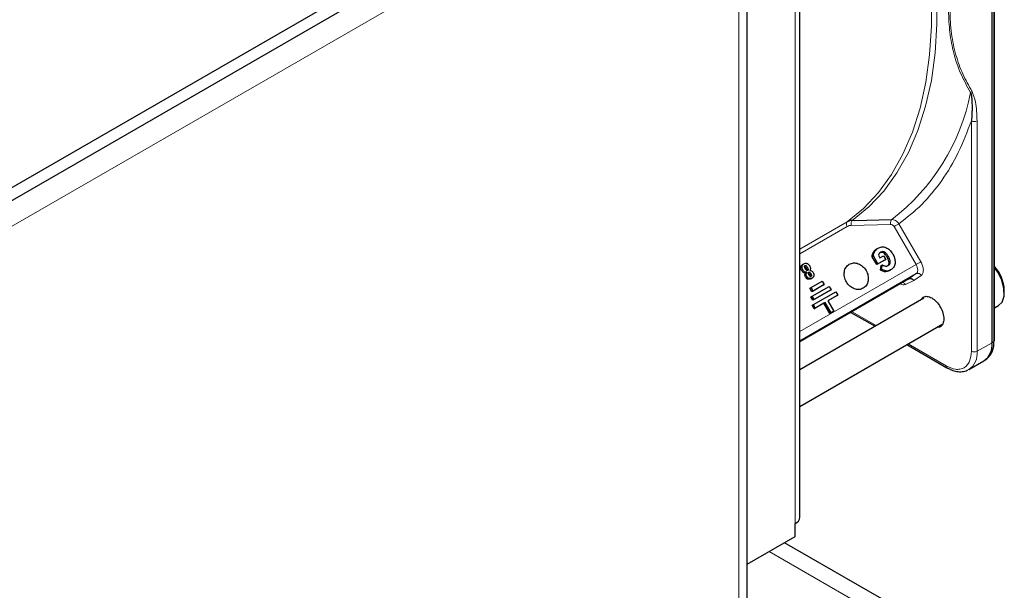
# Paper-space layout 'Blatt2' of a CAD drawing. Header units: millimetres. Extents: x 5 to 418, y 2 to 292.
# Tile 121 of 124: x 332 to 353, y 208 to 220. Entities that reach past the tile are written whole.
import ezdxf

# ---------------------------------------------------------------- set-up
doc = ezdxf.new("R2010")
doc.units = ezdxf.units.MM

psp = doc.layouts.new('Blatt2')

# ---------------------------------------------------------------- linework, layer by layer
at = {"color": 7, "linetype": 'Continuous', "lineweight": 25}
for p, q in [((352.863, 212.724), (352.863, 227.707)), ((352.914, 212.77), (352.914, 227.753)), ((348.834, 209.063), (348.834, 225.53)), ((328.36, 213.699), (347.499, 224.748)), ((347.729, 199.163), (347.729, 224.68)), ((328.36, 213.427), (347.499, 224.475)), ((349.976, 215.29), (350.763, 215.309)), ((350.449, 214.694), (350.474, 214.709)), ((350.351, 214.529), (350.376, 214.544)), ((350.446, 214.364), (350.351, 214.529)), ((350.471, 214.379), (350.376, 214.544)), ((350.609, 214.458), (350.446, 214.364)), ((350.634, 214.472), (350.471, 214.379)), ((350.482, 214.562), (350.514, 214.506)), ((350.514, 214.506), (350.589, 214.55)), ((350.589, 214.55), (350.634, 214.472)), ((350.609, 214.458), (350.634, 214.472)), ((348.893, 214.364), (348.918, 214.379)), ((349.044, 214.237), (349.076, 214.231)), ((350.471, 214.379), (350.446, 214.364)), ((350.524, 214.243), (350.54, 214.341)), ((350.524, 214.243), (350.549, 214.257)), ((350.611, 214.214), (350.524, 214.243)), ((350.54, 214.341), (350.565, 214.355)), ((350.549, 214.257), (350.565, 214.355)), ((350.636, 214.229), (350.549, 214.257)), ((350.713, 214.238), (350.738, 214.252)), ((351.121, 214.064), (348.834, 212.744)), ((348.942, 214.152), (348.955, 214.186)), ((348.955, 214.186), (348.98, 214.201)), ((348.967, 214.167), (348.98, 214.201)), ((349.067, 214.067), (349.092, 214.082)), ((349.044, 213.866), (349.069, 213.88)), ((349.086, 213.793), (349.044, 213.866)), ((349.069, 213.88), (349.305, 214.016)), ((349.111, 213.808), (349.069, 213.88)), ((349.321, 213.929), (349.086, 213.793)), ((349.093, 213.702), (349.447, 213.906)), ((349.346, 213.944), (349.111, 213.808)), ((349.489, 213.834), (349.135, 213.629)), ((349.305, 214.016), (349.346, 213.944)), ((349.321, 213.929), (349.346, 213.944)), ((349.447, 213.906), (349.489, 213.834)), ((349.464, 213.819), (349.489, 213.834)), ((353.121, 213.771), (353.121, 213.825)), ((351.434, 213.658), (348.834, 212.158)), ((349.068, 213.687), (349.093, 213.702)), ((349.11, 213.615), (349.068, 213.687)), ((349.111, 213.808), (349.086, 213.793)), ((349.135, 213.629), (349.093, 213.702)), ((349.464, 213.819), (349.11, 213.615)), ((349.135, 213.629), (349.11, 213.615)), ((349.118, 213.523), (349.589, 213.795)), ((349.631, 213.723), (349.425, 213.604)), ((349.606, 213.709), (349.425, 213.604)), ((349.589, 213.795), (349.631, 213.723)), ((349.606, 213.709), (349.631, 213.723)), ((349.093, 213.509), (349.118, 213.523)), ((349.134, 213.437), (349.093, 213.509)), ((349.159, 213.451), (349.118, 213.523)), ((349.341, 213.556), (349.134, 213.437)), ((349.134, 213.437), (349.159, 213.451)), ((349.366, 213.57), (349.159, 213.451)), ((349.341, 213.556), (349.366, 213.57)), ((349.466, 213.339), (349.341, 213.556)), ((349.491, 213.354), (349.366, 213.57)), ((349.425, 213.604), (349.55, 213.388)), ((352.914, 213.454), (353, 213.504)), ((349.525, 213.373), (349.466, 213.339)), ((349.466, 213.339), (349.491, 213.354)), ((349.55, 213.388), (349.491, 213.354)), ((349.525, 213.373), (349.55, 213.388)), ((349.904, 213.361), (350.412, 213.068)), ((348.834, 211.388), (351.83, 213.117)), ((351.079, 212.683), (351.918, 212.199)), ((352.715, 212.359), (352.755, 212.388)), ((352.377, 212.161), (352.69, 212.342)), ((352.377, 212.161), (352.363, 212.154)), ((348.737, 208.655), (348.737, 208.927)), ((347.729, 208.073), (348.737, 208.655)), ((351.281, 206.931), (348.516, 208.527))]:
    psp.add_line(p, q, dxfattribs=at)
at = {"color": 7, "linetype": 'Continuous', "lineweight": 18}
for p, q in [((352.902, 227.735), (352.902, 212.751)), ((348.737, 225.394), (348.737, 208.927)), ((347.558, 198.925), (347.558, 224.441)), ((328.184, 212.78), (346.792, 223.523)), ((352.431, 212.543), (352.431, 217.38)), ((352.549, 212.543), (352.549, 217.38)), ((349.935, 215.289), (349.976, 215.29)), ((348.834, 214.687), (349.825, 215.259)), ((349.827, 215.164), (348.834, 214.591)), ((350.737, 215.206), (349.91, 215.187)), ((351.271, 214.362), (350.81, 215.16)), ((350.911, 215.218), (351.372, 214.421)), ((350.376, 214.618), (350.401, 214.633)), ((350.666, 214.521), (350.691, 214.535)), ((348.834, 212.956), (351.271, 214.362)), ((348.857, 214.311), (348.882, 214.326)), ((348.872, 214.239), (348.897, 214.253)), ((348.993, 214.303), (348.968, 214.288)), ((349.01, 214.261), (348.985, 214.247)), ((351.275, 214.173), (348.834, 212.764)), ((348.942, 214.152), (348.967, 214.167)), ((348.956, 214.097), (348.981, 214.111)), ((349.005, 214.058), (349.03, 214.072)), ((349.063, 214.174), (349.038, 214.159)), ((350.611, 214.214), (350.636, 214.229)), ((351.121, 214.064), (351.275, 214.173)), ((351.378, 214.136), (351.222, 214.026)), ((351.222, 214.026), (351.048, 213.945)), ((349.929, 213.375), (350.436, 213.082)), ((351.103, 212.697), (351.901, 212.237)), ((352.863, 212.724), (352.549, 212.543)), ((352.902, 212.751), (352.863, 212.724)), ((350.653, 206.923), (348.195, 208.342))]:
    psp.add_line(p, q, dxfattribs=at)
at = {"color": 7, "linetype": 'Continuous', "lineweight": 18, "flags": 128}
for points in [[(349.843, 226.219), (350.197, 225.538), (350.518, 224.846), (350.804, 224.147), (351.053, 223.445), (351.264, 222.745), (351.436, 222.05), (351.566, 221.365), (351.656, 220.694), (351.703, 220.041), (351.709, 219.41), (351.672, 218.805), (351.593, 218.23), (351.472, 217.687), (351.311, 217.18), (351.11, 216.713), (350.871, 216.288), (350.594, 215.907), (350.281, 215.574), (349.935, 215.289)], [(349.825, 215.259), (350.17, 215.542), (350.481, 215.875), (350.757, 216.254), (350.996, 216.678), (351.196, 217.144), (351.357, 217.649), (351.477, 218.19), (351.556, 218.764), (351.592, 219.367), (351.587, 219.996), (351.54, 220.647), (351.451, 221.316), (351.32, 221.999), (351.149, 222.691), (350.939, 223.389), (350.691, 224.089), (350.406, 224.786), (350.086, 225.476), (349.733, 226.155)], [(351.271, 214.362), (351.283, 214.37), (351.297, 214.377), (351.311, 214.385), (351.325, 214.394), (351.339, 214.401), (351.351, 214.409), (351.362, 214.415), (351.372, 214.421)], [(351.275, 214.173), (351.289, 214.186), (351.298, 214.203), (351.304, 214.225), (351.306, 214.25), (351.303, 214.277), (351.296, 214.306), (351.285, 214.334), (351.271, 214.362)]]:
    psp.add_lwpolyline(points, dxfattribs=at)
at = {"color": 7, "linetype": 'Continuous', "lineweight": 25, "flags": 128}
for points in [[(353, 213.504), (353.074, 213.578), (353.116, 213.703), (353.114, 213.861), (353.068, 214.035), (352.983, 214.206), (352.914, 214.304)], [(351.918, 212.199), (351.918, 212.199), (351.917, 212.199)]]:
    psp.add_lwpolyline(points, dxfattribs=at)
at = {"color": 7, "linetype": 'Continuous', "lineweight": 18}
for centre, radius, start, end in [((348.049, 218.834), 4.449, 307.5938, 348.8641), ((352.49, 217.494), 0.128, 242.6097, 297.3903), ((351.307, 214.1), 0.0796, 27.0034, 113.5808), ((350.97, 213.906), 0.088, 26.8497, 74.2264), ((352.153, 212.492), 0.4, 304.0564, 7.2558), ((352.49, 212.657), 0.128, 242.6097, 297.3903), ((351.943, 212.233), 0.0425, 174.5902, 231.922)]:
    psp.add_arc(centre, radius, start, end, dxfattribs=at)
at = {"color": 7, "linetype": 'Continuous', "lineweight": 25}
for centre, radius, start, end in [((352.34, 213.795), 0.781, 2.2509, 42.755), ((352.466, 212.673), 0.4, 304.0564, 7.2558), ((352.475, 212.712), 0.429, 310.8243, 5.1593), ((352.891, 212.771), 0.0233, 299.6454, 355.8931), ((348.668, 209.08), 0.168, 294.3747, 354.3052)]:
    psp.add_arc(centre, radius, start, end, dxfattribs=at)
at = {"color": 7, "linetype": 'Continuous', "lineweight": 18}
for points, knots in [([(352.414, 221.954), (352.34, 221.735), (352.198, 221.318), (352.055, 220.725), (351.972, 220.187), (351.945, 219.69), (351.972, 219.225), (352.056, 218.784), (352.199, 218.358), (352.34, 218.107), (352.414, 217.975)], [0, 0, 0, 0, 0.141038, 0.268348, 0.385526, 0.500284, 0.615098, 0.732344, 0.859336, 1, 1, 1, 1]), ([(352.444, 217.999), (352.376, 218.118), (352.243, 218.35), (352.098, 218.757), (352.005, 219.204), (351.972, 219.702), (352.005, 220.237), (352.098, 220.792), (352.243, 221.366), (352.376, 221.751), (352.444, 221.949)], [0, 0, 0, 0, 0.12858, 0.250087, 0.37511, 0.500001, 0.624892, 0.749914, 0.87141, 1, 1, 1, 1]), ([(352.414, 217.975), (352.42, 217.978), (352.431, 217.985), (352.44, 217.994), (352.444, 217.999)], [0, 0, 0, 0, 0.499999, 1, 1, 1, 1]), ([(352.549, 217.38), (352.545, 217.518), (352.539, 217.747), (352.471, 217.927), (352.444, 217.999)], [0, 0, 0, 0, 0.600655, 1, 1, 1, 1]), ([(352.431, 217.38), (352.345, 217.154), (352.172, 216.699), (351.818, 216.117), (351.405, 215.608), (351.075, 215.348), (350.911, 215.218)], [0, 0, 0, 0, 0.249327, 0.5, 0.750673, 1, 1, 1, 1]), ([(350.911, 215.218), (350.901, 215.233), (350.881, 215.262), (350.841, 215.29), (350.801, 215.307), (350.775, 215.308), (350.763, 215.309)], [0, 0, 0, 0, 0.280057, 0.540096, 0.780086, 1, 1, 1, 1]), ([(349.825, 215.259), (349.821, 215.254), (349.812, 215.245), (349.809, 215.221), (349.813, 215.192), (349.823, 215.173), (349.827, 215.164)], [0, 0, 0, 0, 0.249998, 0.499998, 0.749999, 1, 1, 1, 1]), ([(350.81, 215.16), (350.806, 215.167), (350.797, 215.18), (350.778, 215.195), (350.758, 215.205), (350.744, 215.206), (350.737, 215.206)], [0, 0, 0, 0, 0.250401, 0.50034, 0.748743, 1, 1, 1, 1]), ([(351.372, 214.421), (351.385, 214.393), (351.414, 214.336), (351.428, 214.249), (351.417, 214.176), (351.391, 214.149), (351.378, 214.136)], [0, 0, 0, 0, 0.240773, 0.5, 0.759227, 1, 1, 1, 1]), ([(351.048, 213.945), (351.031, 213.94), (351.002, 213.931), (350.965, 213.948), (350.951, 213.954)], [0, 0, 0, 0, 0.597405, 1, 1, 1, 1]), ([(351.901, 212.237), (351.968, 212.206), (352.07, 212.16), (352.194, 212.165), (352.279, 212.195), (352.347, 212.253), (352.413, 212.358), (352.424, 212.47), (352.431, 212.543)], [0, 0, 0, 0, 0.239457, 0.368361, 0.5, 0.631639, 0.760543, 1, 1, 1, 1])]:
    psp.add_open_spline(points, degree=3, knots=knots, dxfattribs=at)
at = {"color": 7, "linetype": 'Continuous', "lineweight": 25}
for points, knots in [([(352.414, 217.975), (352.42, 217.952), (352.432, 217.906), (352.441, 217.819), (352.444, 217.722), (352.445, 217.624), (352.442, 217.512), (352.435, 217.432), (352.431, 217.38)], [0, 0, 0, 0, 0.131707, 0.266427, 0.45503, 0.620819, 0.756483, 1, 1, 1, 1]), ([(349.935, 215.289), (349.916, 215.287), (349.876, 215.284), (349.842, 215.267), (349.825, 215.259)], [0, 0, 0, 0, 0.500009, 1, 1, 1, 1]), ([(350.376, 214.618), (350.386, 214.634), (350.405, 214.665), (350.434, 214.684), (350.449, 214.694)], [0, 0, 0, 0, 0.504342, 1, 1, 1, 1]), ([(350.401, 214.633), (350.411, 214.648), (350.43, 214.679), (350.459, 214.699), (350.474, 214.709)], [0, 0, 0, 0, 0.5043421, 1, 1, 1, 1]), ([(350.474, 214.709), (350.5, 214.72), (350.538, 214.737), (350.596, 214.735), (350.624, 214.726), (350.638, 214.721)], [0, 0, 0, 0, 0.51374, 0.755294, 1, 1, 1, 1]), ([(350.638, 214.721), (350.652, 214.715), (350.68, 214.702), (350.732, 214.662), (350.761, 214.619), (350.781, 214.589)], [0, 0, 0, 0, 0.242666, 0.483773, 1, 1, 1, 1]), ([(350.351, 214.529), (350.352, 214.544), (350.355, 214.577), (350.369, 214.604), (350.376, 214.618)], [0, 0, 0, 0, 0.466486, 1, 1, 1, 1]), ([(350.376, 214.544), (350.377, 214.559), (350.38, 214.591), (350.394, 214.618), (350.401, 214.633)], [0, 0, 0, 0, 0.466486, 1, 1, 1, 1]), ([(350.531, 214.623), (350.52, 214.615), (350.498, 214.6), (350.487, 214.574), (350.482, 214.562)], [0, 0, 0, 0, 0.517527, 1, 1, 1, 1]), ([(350.666, 214.521), (350.654, 214.54), (350.632, 214.575), (350.596, 214.607), (350.567, 214.619), (350.546, 214.621), (350.526, 214.618), (350.513, 214.611), (350.506, 214.608)], [0, 0, 0, 0, 0.31038, 0.551861, 0.658713, 0.76454, 0.876313, 1, 1, 1, 1]), ([(350.691, 214.535), (350.679, 214.555), (350.657, 214.589), (350.621, 214.622), (350.592, 214.633), (350.571, 214.636), (350.551, 214.632), (350.538, 214.626), (350.531, 214.623)], [0, 0, 0, 0, 0.31038, 0.551861, 0.658713, 0.76454, 0.876313, 1, 1, 1, 1]), ([(350.661, 214.328), (350.667, 214.333), (350.68, 214.341), (350.694, 214.358), (350.703, 214.379), (350.708, 214.411), (350.697, 214.462), (350.677, 214.5), (350.666, 214.521)], [0, 0, 0, 0, 0.124423, 0.236772, 0.342951, 0.449891, 0.690818, 1, 1, 1, 1]), ([(350.686, 214.343), (350.692, 214.347), (350.705, 214.355), (350.719, 214.373), (350.728, 214.393), (350.733, 214.425), (350.722, 214.476), (350.702, 214.514), (350.691, 214.535)], [0, 0, 0, 0, 0.124423, 0.236772, 0.342951, 0.449891, 0.690818, 1, 1, 1, 1]), ([(350.781, 214.589), (350.796, 214.56), (350.825, 214.504), (350.831, 214.444), (350.834, 214.416)], [0, 0, 0, 0, 0.525396, 1, 1, 1, 1]), ([(348.872, 214.239), (348.867, 214.251), (348.858, 214.269), (348.855, 214.294), (348.856, 214.305), (348.857, 214.311)], [0, 0, 0, 0, 0.511036, 0.753379, 1, 1, 1, 1]), ([(348.857, 214.311), (348.858, 214.317), (348.86, 214.328), (348.871, 214.348), (348.884, 214.358), (348.893, 214.364)], [0, 0, 0, 0, 0.2466207, 0.4889643, 1, 1, 1, 1]), ([(348.955, 214.186), (348.946, 214.187), (348.931, 214.187), (348.908, 214.198), (348.888, 214.215), (348.878, 214.231), (348.872, 214.239)], [0, 0, 0, 0, 0.257013, 0.493304, 0.733189, 1, 1, 1, 1]), ([(348.897, 214.253), (348.892, 214.265), (348.883, 214.283), (348.88, 214.308), (348.881, 214.32), (348.882, 214.326)], [0, 0, 0, 0, 0.511036, 0.753379, 1, 1, 1, 1]), ([(348.882, 214.326), (348.883, 214.331), (348.885, 214.343), (348.896, 214.363), (348.909, 214.372), (348.918, 214.379)], [0, 0, 0, 0, 0.246621, 0.488964, 1, 1, 1, 1]), ([(348.98, 214.201), (348.971, 214.201), (348.956, 214.202), (348.933, 214.212), (348.913, 214.229), (348.903, 214.245), (348.897, 214.253)], [0, 0, 0, 0, 0.257013, 0.493304, 0.733189, 1, 1, 1, 1]), ([(348.917, 214.329), (348.918, 214.33), (348.922, 214.332), (348.928, 214.331), (348.934, 214.329), (348.943, 214.323), (348.955, 214.309), (348.963, 214.296), (348.968, 214.288)], [0, 0, 0, 0, 0.09221, 0.180108, 0.272547, 0.377235, 0.642363, 1, 1, 1, 1]), ([(348.918, 214.379), (348.929, 214.384), (348.944, 214.391), (348.968, 214.391), (348.979, 214.388), (348.985, 214.387)], [0, 0, 0, 0, 0.525054, 0.764251, 1, 1, 1, 1]), ([(348.948, 214.283), (348.944, 214.29), (348.937, 214.303), (348.932, 214.319), (348.932, 214.329), (348.934, 214.335), (348.937, 214.34), (348.94, 214.343), (348.942, 214.344)], [0, 0, 0, 0, 0.346244, 0.60537, 0.710321, 0.805859, 0.899712, 1, 1, 1, 1]), ([(348.942, 214.344), (348.943, 214.344), (348.947, 214.346), (348.953, 214.346), (348.959, 214.344), (348.968, 214.337), (348.98, 214.324), (348.988, 214.31), (348.993, 214.303)], [0, 0, 0, 0, 0.0922105, 0.1801083, 0.2725472, 0.3772349, 0.6423625, 1, 1, 1, 1]), ([(348.977, 214.243), (348.973, 214.248), (348.961, 214.26), (348.953, 214.274), (348.948, 214.283)], [0, 0, 0, 0, 0.39531, 1, 1, 1, 1]), ([(348.968, 214.288), (348.972, 214.28), (348.98, 214.267), (348.983, 214.253), (348.985, 214.247)], [0, 0, 0, 0, 0.594509, 1, 1, 1, 1]), ([(348.999, 214.24), (348.997, 214.239), (348.994, 214.237), (348.988, 214.237), (348.982, 214.239), (348.979, 214.242), (348.977, 214.243)], [0, 0, 0, 0, 0.264335, 0.503766, 0.74118, 1, 1, 1, 1]), ([(348.985, 214.387), (348.99, 214.384), (349.001, 214.38), (349.022, 214.365), (349.033, 214.348), (349.041, 214.337)], [0, 0, 0, 0, 0.245674, 0.487081, 1, 1, 1, 1]), ([(348.993, 214.303), (348.997, 214.295), (349.005, 214.282), (349.008, 214.267), (349.01, 214.261)], [0, 0, 0, 0, 0.594509, 1, 1, 1, 1]), ([(349.01, 214.261), (349.01, 214.259), (349.01, 214.255), (349.008, 214.248), (349.004, 214.243), (349.001, 214.241), (348.999, 214.24)], [0, 0, 0, 0, 0.246214, 0.481536, 0.726643, 1, 1, 1, 1]), ([(349.041, 214.337), (349.045, 214.328), (349.054, 214.311), (349.059, 214.284), (349.055, 214.258), (349.048, 214.244), (349.044, 214.237)], [0, 0, 0, 0, 0.262012, 0.500075, 0.738097, 1, 1, 1, 1]), ([(350.565, 214.355), (350.588, 214.345), (350.619, 214.331), (350.661, 214.331), (350.677, 214.339), (350.686, 214.343)], [0, 0, 0, 0, 0.541327, 0.773967, 1, 1, 1, 1]), ([(350.713, 214.238), (350.697, 214.229), (350.665, 214.214), (350.628, 214.214), (350.611, 214.214)], [0, 0, 0, 0, 0.520139, 1, 1, 1, 1]), ([(350.738, 214.252), (350.722, 214.244), (350.69, 214.228), (350.653, 214.228), (350.636, 214.229)], [0, 0, 0, 0, 0.520139, 1, 1, 1, 1]), ([(350.834, 214.416), (350.833, 214.398), (350.831, 214.364), (350.811, 214.319), (350.78, 214.28), (350.753, 214.262), (350.738, 214.252)], [0, 0, 0, 0, 0.2389, 0.474476, 0.723416, 1, 1, 1, 1]), ([(348.956, 214.097), (348.951, 214.106), (348.945, 214.12), (348.942, 214.139), (348.942, 214.148), (348.942, 214.152)], [0, 0, 0, 0, 0.520179, 0.760732, 1, 1, 1, 1]), ([(349.005, 214.058), (349, 214.059), (348.99, 214.062), (348.977, 214.071), (348.965, 214.083), (348.959, 214.092), (348.956, 214.097)], [0, 0, 0, 0, 0.2551268, 0.4980179, 0.7419398, 1, 1, 1, 1]), ([(348.981, 214.111), (348.976, 214.121), (348.97, 214.134), (348.967, 214.153), (348.967, 214.162), (348.967, 214.167)], [0, 0, 0, 0, 0.520179, 0.760732, 1, 1, 1, 1]), ([(349.03, 214.072), (349.025, 214.074), (349.015, 214.077), (349.002, 214.085), (348.99, 214.097), (348.984, 214.106), (348.981, 214.111)], [0, 0, 0, 0, 0.255127, 0.498018, 0.74194, 1, 1, 1, 1]), ([(348.997, 214.188), (348.998, 214.189), (349.001, 214.19), (349.006, 214.19), (349.011, 214.189), (349.019, 214.185), (349.028, 214.175), (349.035, 214.165), (349.038, 214.159)], [0, 0, 0, 0, 0.105786, 0.203769, 0.301557, 0.4068, 0.661801, 1, 1, 1, 1]), ([(349.067, 214.067), (349.057, 214.062), (349.038, 214.053), (349.015, 214.056), (349.005, 214.058)], [0, 0, 0, 0, 0.530715, 1, 1, 1, 1]), ([(349.026, 214.148), (349.023, 214.154), (349.017, 214.165), (349.012, 214.18), (349.013, 214.189), (349.014, 214.195), (349.017, 214.199), (349.02, 214.201), (349.022, 214.202)], [0, 0, 0, 0, 0.339071, 0.594513, 0.699721, 0.797263, 0.894801, 1, 1, 1, 1]), ([(349.022, 214.202), (349.023, 214.203), (349.026, 214.204), (349.031, 214.205), (349.036, 214.204), (349.044, 214.199), (349.053, 214.189), (349.06, 214.179), (349.063, 214.174)], [0, 0, 0, 0, 0.105786, 0.203769, 0.301557, 0.4068, 0.661801, 1, 1, 1, 1]), ([(349.07, 214.118), (349.068, 214.117), (349.065, 214.115), (349.06, 214.115), (349.054, 214.116), (349.046, 214.121), (349.036, 214.131), (349.03, 214.142), (349.026, 214.148)], [0, 0, 0, 0, 0.10589, 0.203951, 0.301782, 0.407031, 0.661954, 1, 1, 1, 1]), ([(349.092, 214.082), (349.082, 214.077), (349.063, 214.067), (349.04, 214.07), (349.03, 214.072)], [0, 0, 0, 0, 0.530715, 1, 1, 1, 1]), ([(349.038, 214.159), (349.042, 214.153), (349.048, 214.141), (349.053, 214.126), (349.053, 214.116), (349.052, 214.111), (349.049, 214.106), (349.046, 214.104), (349.045, 214.103)], [0, 0, 0, 0, 0.348491, 0.608786, 0.713671, 0.808589, 0.901277, 1, 1, 1, 1]), ([(349.063, 214.174), (349.067, 214.167), (349.073, 214.155), (349.078, 214.141), (349.078, 214.131), (349.077, 214.125), (349.074, 214.121), (349.071, 214.119), (349.07, 214.118)], [0, 0, 0, 0, 0.348491, 0.608786, 0.713671, 0.808589, 0.901277, 1, 1, 1, 1]), ([(349.076, 214.231), (349.085, 214.227), (349.101, 214.218), (349.112, 214.202), (349.117, 214.194)], [0, 0, 0, 0, 0.501646, 1, 1, 1, 1]), ([(349.129, 214.131), (349.127, 214.126), (349.124, 214.115), (349.113, 214.097), (349.1, 214.088), (349.092, 214.082)], [0, 0, 0, 0, 0.2356679, 0.4751868, 1, 1, 1, 1]), ([(349.117, 214.194), (349.12, 214.189), (349.125, 214.179), (349.13, 214.162), (349.131, 214.146), (349.13, 214.136), (349.129, 214.131)], [0, 0, 0, 0, 0.26086, 0.506753, 0.749149, 1, 1, 1, 1]), ([(351.121, 214.064), (351.128, 214.067), (351.142, 214.073), (351.164, 214.071), (351.182, 214.064), (351.197, 214.055), (351.211, 214.042), (351.218, 214.031), (351.222, 214.026)], [0, 0, 0, 0, 0.198498, 0.430822, 0.560297, 0.69832, 0.844889, 1, 1, 1, 1]), ([(351.371, 213.622), (351.386, 213.644), (351.417, 213.691), (351.502, 213.704), (351.6, 213.67), (351.7, 213.589), (351.784, 213.476), (351.843, 213.345), (351.85, 213.264), (351.854, 213.223)], [0, 0, 0, 0, 0.132467, 0.277056, 0.421645, 0.566234, 0.710822, 0.855411, 1, 1, 1, 1]), ([(351.854, 213.223), (351.85, 213.187), (351.842, 213.116), (351.787, 213.051), (351.731, 213.047), (351.704, 213.045)], [0, 0, 0, 0, 0.342828, 0.685656, 1, 1, 1, 1]), ([(351.919, 212.201), (351.941, 212.188), (352, 212.153), (352.099, 212.122), (352.213, 212.111), (352.303, 212.122), (352.346, 212.15), (352.358, 212.157)], [0, 0, 0, 0, 0.147654, 0.391006, 0.641727, 0.904428, 1, 1, 1, 1])]:
    psp.add_open_spline(points, degree=3, knots=knots, dxfattribs=at)
at = {"color": 7, "linetype": 'Continuous', "lineweight": 18}
for points in [[(349.91, 215.187), (349.909, 215.197), (349.906, 215.218), (349.911, 215.249), (349.921, 215.275), (349.93, 215.284), (349.935, 215.289)], [(350.737, 215.206), (350.736, 215.217), (350.734, 215.238), (350.738, 215.269), (350.748, 215.295), (350.758, 215.304), (350.763, 215.309)], [(349.91, 215.187), (349.895, 215.185), (349.866, 215.183), (349.84, 215.17), (349.827, 215.164)], [(350.81, 215.16), (350.819, 215.165), (350.835, 215.175), (350.865, 215.192), (350.892, 215.207), (350.905, 215.215), (350.911, 215.218)]]:
    psp.add_open_spline(points, degree=3, dxfattribs=at)
at = {"color": 7, "linetype": 'Continuous', "lineweight": 25}
for points in [[(350.163, 213.867), (350.134, 213.855), (350.075, 213.831), (349.973, 213.85), (349.879, 213.907), (349.805, 213.997), (349.764, 214.106), (349.762, 214.216), (349.797, 214.314), (349.846, 214.353), (349.871, 214.372)], [(349.871, 214.372), (349.9, 214.384), (349.959, 214.407), (350.061, 214.389), (350.155, 214.331), (350.229, 214.241), (350.27, 214.133), (350.272, 214.023), (350.237, 213.925), (350.188, 213.886), (350.163, 213.867)]]:
    psp.add_open_spline(points, degree=3, dxfattribs=at)

doc.saveas('drawing.dxf')
